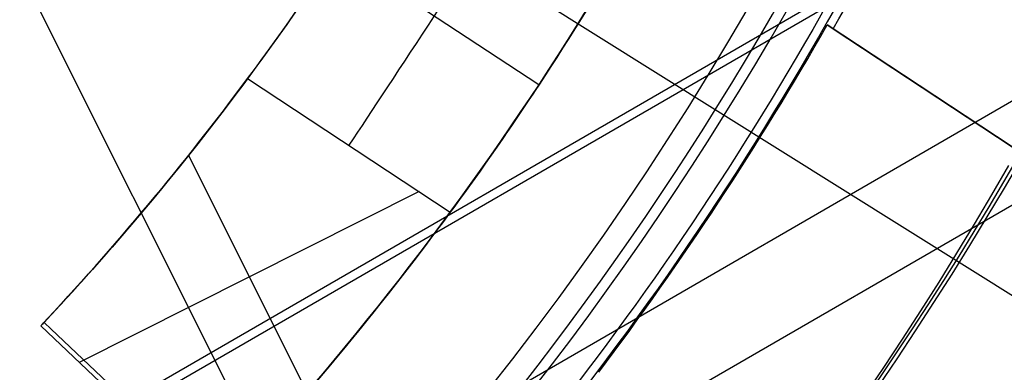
# Model space of a CAD drawing. Extents: x 12963 to 14406, y -2067 to -815.
# Tile 25 of 68: x 13698.46 to 13705.58, y -1628.87 to -1626.33. Entities that reach past the tile are written whole.
import ezdxf

# ---------------------------------------------------------------- set-up
doc = ezdxf.new("R2010")
doc.units = 0
doc.layers.get('0').update_dxf_attribs({"linetype": 'CONTINUOUS'})
doc.layers.add('COLOR', color=7, linetype='CONTINUOUS')
doc.layers.add('LUZ', color=7, linetype='CONTINUOUS')

msp = doc.modelspace()

# ---------------------------------------------------------------- linework, layer by layer
for p, q in [((13727.86559033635, -1614.828569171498, 105.1250029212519), (13662.13835221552, -1652.776207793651, 105.1250029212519)), ((13724.04743158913, -1614.828569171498, 199.6250029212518), (13664.04743158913, -1649.469585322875, 199.6250029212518)), ((13723.92186962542, -1614.828569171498, 200.6250029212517), (13664.11021257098, -1649.360845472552, 200.6250029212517)), ((13724.65345323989, -1615.934503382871, 51.12500292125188), (13664.70218788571, -1650.547382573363, 51.12500292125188))]:
    msp.add_line(p, q)
at = {"extrusion": (0.112475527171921, 0.194813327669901, 0.9743700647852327)}
msp.add_lwpolyline([(-12693.92521337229, -5351.365580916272), (-12694.43576296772, -5351.056612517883), (-12694.94430877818, -5350.742947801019), (-12695.45079038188, -5350.424605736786), (-12695.95514755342, -5350.101606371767), (-12696.45732028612, -5349.773970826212), (-12696.9572488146, -5349.441721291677), (-12697.45487363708, -5349.104881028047), (-12697.95013553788, -5348.763474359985), (-12698.44297560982, -5348.417526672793), (-12698.93333527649, -5348.067064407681), (-12699.42115631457, -5347.712115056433), (-12699.90638087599, -5347.352707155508), (-12700.38895150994, -5346.988870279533), (-12700.86881118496, -5346.620635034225), (-12701.34590331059, -5346.248033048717), (-12701.82017175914, -5345.871096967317), (-12702.29156088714, -5345.489860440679), (-12702.76001555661, -5345.104358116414), (-12703.22548115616, -5344.714625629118), (-12703.68790362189, -5344.320699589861), (-12704.14722945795, -5343.922617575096), (-12704.60340575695, -5343.52041811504), (-12705.05638022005, -5343.114140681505), (-12705.5061011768, -5342.703825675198), (-12705.95251760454, -5342.289514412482), (-12706.39557914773, -5341.871249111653), (-12706.83523613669, -5341.449072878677), (-12707.27143960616, -5341.023029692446), (-12707.70414131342, -5340.59316438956), (-12708.13329375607, -5340.159522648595), (-12708.55885018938, -5339.722150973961), (-12708.98076464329, -5339.281096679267), (-12709.39899193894, -5338.836407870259), (-12709.81348770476, -5338.388133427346), (-12710.22420839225, -5337.936322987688), (-12710.63111129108, -5337.481026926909), (-12711.03415454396, -5337.022296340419), (-12711.43329716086, -5336.560183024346), (-12711.82849903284, -5336.094739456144), (-12712.21972094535, -5335.626018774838), (-12712.60692459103, -5335.154074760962), (-12712.99007258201, -5334.678961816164), (-12713.36912846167, -5334.200734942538), (-12713.74405671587, -5333.719449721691), (-12714.11482278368, -5333.235162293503), (-12714.48139306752, -5332.747929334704), (-12714.84373494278, -5332.257808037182), (-12715.2018167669, -5331.764856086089), (-12715.55560788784, -5331.269131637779), (-12715.90507865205, -5330.770693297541), (-12716.25020041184, -5330.269600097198), (-12716.59094553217, -5329.765911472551), (-12716.9272873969, -5329.259687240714), (-12717.25920041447, -5328.75098757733), (-12717.58666002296, -5328.23987299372), (-12717.90964269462, -5327.726404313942), (-12718.22812593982, -5327.210642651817), (-12718.54208831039, -5326.692649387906), (-12718.85150940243, -5326.172486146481), (-12719.15636985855, -5325.650214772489), (-12719.45665136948, -5325.125897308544), (-12719.75233667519, -5324.59959597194), (-12720.04340956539, -5324.071373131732), (-12720.32985487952, -5323.541291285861), (-12720.61165850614, -5323.00941303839), (-12720.88880738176, -5322.475801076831), (-12721.16128948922, -5321.940518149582), (-12721.42909385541, -5321.403627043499), (-12721.69221054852, -5320.865190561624), (-12721.95063067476, -5320.325271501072), (-12722.20434637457, -5319.783932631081), (-12722.45335081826, -5319.241236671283), (-12722.69763820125, -5318.697246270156), (-12722.9372037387, -5318.152023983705), (-12723.17204365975, -5317.605632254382), (-12723.40215520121, -5317.058133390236), (-12723.62753660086, -5316.509589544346), (-12723.84818709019, -5315.960062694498), (-12724.06410688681, -5315.409614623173), (-12724.27529718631, -5314.858306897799), (-12724.48176015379, -5314.306200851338), (-12724.68349891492, -5313.753357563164), (-12724.8805175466, -5313.199837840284), (-12725.07282106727, -5312.645702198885), (-12725.26041542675, -5312.091010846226), (-12725.44330749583, -5311.535823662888), (-12725.62150505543, -5310.980200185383), (-12725.79501678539, -5310.424199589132), (-12725.96385225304, -5309.867880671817), (-12726.12802190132, -5309.311301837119), (-12726.28753703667, -5308.754521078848), (-12726.44240981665, -5308.197595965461), (-12726.59265323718, -5307.640583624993), (-12726.73828111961, -5307.083540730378), (-12726.87930809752, -5306.526523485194), (-12727.01574960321, -5305.969587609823), (-12727.14762185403, -5305.41278832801), (-12727.2749418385, -5304.856180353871), (-12727.39772730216, -5304.299817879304), (-12727.5159967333, -5303.74375456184), (-12727.6297693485, -5303.188043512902), (-12727.73906507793, -5302.632737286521), (-12727.84390455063, -5302.07788786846), (-12727.94430907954, -5301.523546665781), (-12728.04030064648, -5300.969764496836), (-12728.13190188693, -5300.416591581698), (-12728.21913607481, -5299.864077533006), (-12728.30202710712, -5299.312271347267), (-12728.38059948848, -5298.761221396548), (-12728.45487831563, -5298.210975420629), (-12728.52488926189, -5297.661580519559), (-12728.59065856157, -5297.113083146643), (-12728.65221299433, -5296.565529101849), (-12728.70957986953, -5296.018963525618), (-12728.76278701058, -5295.473430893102), (-12728.81186273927, -5294.9289750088), (-12728.85683586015, -5294.385639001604), (-12728.89773564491, -5293.843465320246), (-12728.93459181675, -5293.302495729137), (-12728.96743453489, -5292.762771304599), (-12728.99629437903, -5292.224332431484), (-12729.02120233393, -5291.687218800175), (-12729.04218977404, -5291.151469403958), (-12729.05928844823, -5290.617122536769), (-12729.07253046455, -5290.084215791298), (-12729.08194827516, -5289.552786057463), (-12729.0875746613, -5289.022869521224), (-12729.08944271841, -5288.494501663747), (-12729.08764350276, -5287.975960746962), (-12729.08222485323, -5287.455927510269), (-12729.07315547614, -5286.934435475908), (-12729.06040436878, -5286.411518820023), (-12729.04394083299, -5285.887212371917), (-12729.02373448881, -5285.36155161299), (-12728.99975528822, -5284.834572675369), (-12728.97197352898, -5284.306312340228), (-12728.94035986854, -5283.776808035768), (-12728.90488533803, -5283.246097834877), (-12728.8655213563, -5282.714220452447), (-12728.822239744, -5282.181215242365), (-12728.77501273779, -5281.647122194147), (-12728.72381300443, -5281.111981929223), (-12728.6686136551, -5280.575835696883), (-12728.60938825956, -5280.038725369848), (-12728.54611086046, -5279.500693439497), (-12728.47875598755, -5278.961783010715), (-12728.40729867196, -5278.422037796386), (-12728.33171446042, -5277.8815021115), (-12728.25197942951, -5277.340220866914), (-12728.16807019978, -5276.798239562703), (-12728.07996394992, -5276.255604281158), (-12727.98763843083, -5275.712361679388), (-12727.89107197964, -5275.168558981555), (-12727.79024353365, -5274.624243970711), (-12727.68513264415, -5274.079464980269), (-12727.57571949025, -5273.53427088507), (-12727.46198489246, -5272.988711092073), (-12727.34391032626, -5272.442835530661), (-12727.22147793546, -5271.896694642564), (-12727.09467054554, -5271.350339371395), (-12726.96347167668, -5270.803821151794), (-12726.82786555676, -5270.257191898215), (-12726.68783713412, -5269.710503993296), (-12726.54337209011, -5269.163810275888), (-12726.39445685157, -5268.617164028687), (-12726.24107860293, -5268.070618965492), (-12726.08322529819, -5267.524229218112), (-12725.92088567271, -5266.978049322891), (-12725.75404925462, -5266.432134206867), (-12725.58270637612, -5265.886539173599), (-12725.40684818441, -5265.341319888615), (-12725.22646665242, -5264.796532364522), (-12725.0415545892, -5264.252232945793), (-12724.85210565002, -5263.708478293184), (-12724.6581143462, -5263.165325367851), (-12724.45957605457, -5262.622831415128), (-12724.25648702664, -5262.081053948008), (-12724.04884439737, -5261.540050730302), (-12723.8366461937, -5260.999879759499), (-12723.61989134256, -5260.46059924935), (-12723.39857967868, -5259.922267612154), (-12723.17271195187, -5259.384943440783), (-12722.942289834, -5258.848685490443), (-12722.70731592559, -5258.313552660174), (-12722.46779376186, -5257.779603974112), (-12722.22372781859, -5257.246898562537), (-12721.97512351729, -5256.715495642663), (-12721.7219872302, -5256.185454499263), (-12721.46432628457, -5255.656834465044), (-12721.20214896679, -5255.129694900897), (-12720.9354645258, -5254.604095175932), (-12720.66428317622, -5254.080094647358), (-12720.38861610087, -5253.557752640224), (-12720.10847545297, -5253.037128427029), (-12719.82387435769, -5252.518281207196), (-12719.53482691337, -5252.001270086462), (-12719.24134819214, -5251.486154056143), (-12718.94345424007, -5250.972991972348), (-12718.64116207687, -5250.461842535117), (-12718.33448969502, -5249.952764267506), (-12718.02345605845, -5249.445815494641), (-12717.70808110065, -5248.94105432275), (-12717.38838572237, -5248.438538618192), (-12717.06439178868, -5247.938325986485), (-12716.73612212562, -5247.440473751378), (-12716.40360051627, -5246.945038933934), (-12716.0668516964, -5246.452078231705), (-12715.72590134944, -5245.96164799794), (-12715.38077610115, -5245.473804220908), (-12715.03150351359, -5244.988602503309), (-12714.67811207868, -5244.506098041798), (-12714.32063121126, -5244.026345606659), (-12713.95909124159, -5243.549399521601), (-12713.59352340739, -5243.075313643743), (-12713.22395984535, -5242.604141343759), (-12712.85043358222, -5242.135935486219), (-12712.4729785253, -5241.670748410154), (-12712.09162945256, -5241.208631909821), (-12711.70642200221, -5240.749637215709), (-12711.31739266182, -5240.293814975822), (-12710.92457875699, -5239.841215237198), (-12710.52801843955, -5239.391887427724), (-12710.12775067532, -5238.94588033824), (-12709.7238152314, -5238.503242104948), (-12709.31625266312, -5238.064020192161), (-12708.90510430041, -5237.628261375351), (-12708.49041223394, -5237.196011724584), (-12708.07221930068, -5236.767316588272), (-12707.65056906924, -5236.342220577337), (-12707.22550582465, -5235.920767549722), (-12706.79707455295, -5235.503000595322), (-12706.36532092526, -5235.088962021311), (-12705.93029128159, -5234.678693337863), (-12705.49203261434, -5234.27223524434), (-12705.05059255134, -5233.869627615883), (-12704.60601933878, -5233.47090949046), (-12704.15836182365, -5233.076119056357), (-12703.70766943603, -5232.685293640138), (-12703.253992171, -5232.298469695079), (-12702.79738057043, -5231.915682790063), (-12702.33788570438, -5231.53696759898), (-12701.87555915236, -5231.162357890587), (-12701.41045298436, -5230.791886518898), (-12700.94261974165, -5230.42558541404), (-12700.47211241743, -5230.063485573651), (-12699.99898443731, -5229.705617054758), (-12699.52328963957, -5229.352008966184), (-12699.04508225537, -5229.002689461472), (-12698.56441688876, -5228.657685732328), (-12698.08134849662, -5228.317024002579), (-12697.59593236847, -5227.980729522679), (-12697.10822410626, -5227.648826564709), (-12696.61827960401, -5227.321338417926), (-12696.12615502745, -5226.998287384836), (-12695.63190679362, -5226.679694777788), (-12695.13559155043, -5226.365580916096)], dxfattribs=at)
at = {"extrusion": (0.1124755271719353, 0.1948133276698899, 0.9743700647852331)}
msp.add_lwpolyline([(-12693.01435559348, -5226.365580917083), (-12693.53542520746, -5226.670372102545), (-12694.05454487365, -5226.980022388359), (-12694.57165131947, -5227.29451397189), (-12695.08668143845, -5227.613827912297), (-12695.59957231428, -5227.937944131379), (-12696.11026124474, -5228.266841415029), (-12696.61868576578, -5228.600497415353), (-12697.12478367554, -5228.938888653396), (-12697.62849305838, -5229.281990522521), (-12698.12975230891, -5229.629777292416), (-12698.62850015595, -5229.982222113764), (-12699.12467568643, -5230.339297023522), (-12699.61821836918, -5230.70097295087), (-12700.1090680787, -5231.067219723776), (-12700.5971651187, -5231.438006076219), (-12701.08245024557, -5231.813299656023), (-12701.56486469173, -5232.193067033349), (-12702.04435018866, -5232.577273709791), (-12702.52084898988, -5232.965884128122), (-12702.99430389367, -5233.358861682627), (-12703.4646582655, -5233.756168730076), (-12703.9318560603, -5234.157766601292), (-12704.39584184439, -5234.563615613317), (-12704.85656081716, -5234.973675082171), (-12705.31395883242, -5235.387903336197), (-12705.76798241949, -5235.806257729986), (-12706.21857880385, -5236.228694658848), (-12706.66569592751, -5236.655169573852), (-12707.10928246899, -5237.085636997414), (-12707.54928786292, -5237.520050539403), (-12707.98566231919, -5237.958362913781), (-12708.41835684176, -5238.400525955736), (-12708.84732324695, -5238.84649063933), (-12709.27251418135, -5239.296207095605), (-12709.69388313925, -5239.749624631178), (-12710.11138447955, -5240.206691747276), (-12710.52497344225, -5240.667356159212), (-12710.93460616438, -5241.131564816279), (-12711.34023969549, -5241.599263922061), (-12711.74183201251, -5242.070398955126), (-12712.13934203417, -5242.544914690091), (-12712.53272963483, -5243.022755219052), (-12712.92195565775, -5243.503863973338), (-12713.30698192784, -5243.988183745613), (-12713.68777126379, -5244.47565671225), (-12714.0642874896, -5244.966224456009), (-12714.43649544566, -5245.459827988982), (-12714.80436099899, -5245.956407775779), (-12715.16785105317, -5246.455903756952), (-12715.52693355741, -5246.95825537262), (-12715.88157751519, -5247.463401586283), (-12716.23175299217, -5247.971280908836), (-12716.57743112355, -5248.481831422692), (-12716.91858412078, -5248.994990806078), (-12717.25518527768, -5249.510696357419), (-12717.58720897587, -5250.02888501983), (-12717.91463068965, -5250.549493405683), (-12718.23742699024, -5251.072457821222), (-12718.55557554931, -5251.597714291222), (-12718.86905514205, -5252.125198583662), (-12719.17784564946, -5252.654846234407), (-12719.48192806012, -5253.186592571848), (-12719.78128447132, -5253.72037274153), (-12720.07589808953, -5254.256121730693), (-12720.36575323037, -5254.793774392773), (-12720.65083531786, -5255.333265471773), (-12720.93113088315, -5255.874529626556), (-12721.20662756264, -5256.417501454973), (-12721.47731409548, -5256.962115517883), (-12721.74318032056, -5257.508306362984), (-12722.00421717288, -5258.056008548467), (-12722.26041667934, -5258.605156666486), (-12722.51177195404, -5259.155685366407), (-12722.75827719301, -5259.70752937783), (-12722.99992766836, -5260.260623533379), (-12723.23671972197, -5260.814902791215), (-12723.46865075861, -5261.370302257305), (-12723.6957192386, -5261.926757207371), (-12723.91792466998, -5262.48420310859), (-12724.13526760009, -5263.042575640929), (-12724.34774960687, -5263.601810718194), (-12724.55537328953, -5264.161844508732), (-12724.75814225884, -5264.722613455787), (-12724.95606112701, -5265.284054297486), (-12725.14913549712, -5265.846104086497), (-12725.33737195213, -5266.408700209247), (-12725.52077804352, -5266.971780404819), (-12725.69936227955, -5267.535282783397), (-12725.87313411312, -5268.099145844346), (-12726.04210392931, -5268.663308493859), (-12726.20628303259, -5269.227710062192), (-12726.36568363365, -5269.792290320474), (-12726.52031883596, -5270.356989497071), (-12726.67020262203, -5270.921748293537), (-12726.81534983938, -5271.486507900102), (-12726.95577618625, -5272.05121001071), (-12727.09149819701, -5272.615796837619), (-12727.22253322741, -5273.180211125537), (-12727.34889943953, -5273.744396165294), (-12727.47061578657, -5274.308295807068), (-12727.58770199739, -5274.871854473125), (-12727.70017856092, -5275.43501717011), (-12727.80806671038, -5275.997729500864), (-12727.91138840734, -5276.559937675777), (-12728.01016632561, -5277.121588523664), (-12728.10442383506, -5277.682629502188), (-12728.1941849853, -5278.243008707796), (-12728.27947448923, -5278.802674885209), (-12728.36031770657, -5279.361577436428), (-12728.43674062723, -5279.919666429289), (-12728.50876985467, -5280.476892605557), (-12728.57643258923, -5281.03320738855), (-12728.63975661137, -5281.588562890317), (-12728.69877026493, -5282.142911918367), (-12728.75350244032, -5282.696207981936), (-12728.80398255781, -5283.248405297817), (-12728.85024055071, -5283.799458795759), (-12728.89230684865, -5284.349324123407), (-12728.9302123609, -5284.897957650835), (-12728.96398845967, -5285.445316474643), (-12728.9936669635, -5285.991358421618), (-12729.01928012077, -5286.536042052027), (-12729.04086059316, -5287.079326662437), (-12729.05844143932, -5287.621172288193), (-12729.07205609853, -5288.161539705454), (-12729.08173837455, -5288.700390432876), (-12729.08752241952, -5289.237686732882), (-12729.08944271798, -5289.773391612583), (-12729.08769105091, -5290.285034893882), (-12729.08241587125, -5290.798131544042), (-12729.07358711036, -5291.312649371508), (-12729.06117497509, -5291.828555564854), (-12729.04514996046, -5292.34581669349), (-12729.02548286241, -5292.864398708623), (-12729.0021447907, -5293.384266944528), (-12728.97510718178, -5293.905386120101), (-12728.94434181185, -5294.427720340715), (-12728.9098208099, -5294.951233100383), (-12728.87151667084, -5295.47588728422), (-12728.82940226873, -5296.001645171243), (-12728.78345086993, -5296.528468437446), (-12728.73363614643, -5297.05631815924), (-12728.67993218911, -5297.585154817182), (-12728.62231352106, -5298.114938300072), (-12728.56075511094, -5298.645627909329), (-12728.49523238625, -5299.177182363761), (-12728.42572124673, -5299.709559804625), (-12728.35219807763, -5300.242717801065), (-12728.27463976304, -5300.776613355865), (-12728.19302369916, -5301.311202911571), (-12728.10732780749, -5301.846442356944), (-12728.01753054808, -5302.382287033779), (-12727.92361093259, -5302.918691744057), (-12727.8255485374, -5303.455610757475), (-12727.72332351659, -5303.992997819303), (-12727.61691661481, -5304.530806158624), (-12727.50630918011, -5305.068988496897), (-12727.39148317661, -5305.607497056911), (-12727.27242119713, -5306.146283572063), (-12727.14910647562, -5306.685299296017), (-12727.02152289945, -5307.224495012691), (-12726.88965502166, -5307.763821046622), (-12726.7534880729, -5308.303227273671), (-12726.61300797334, -5308.842663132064), (-12726.46820134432, -5309.382077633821), (-12726.31905551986, -5309.921419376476), (-12726.16555855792, -5310.460636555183), (-12726.0076992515, -5310.999676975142), (-12725.8454671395, -5311.538488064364), (-12725.67885251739, -5312.077016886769), (-12725.50784644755, -5312.615210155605), (-12725.33244076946, -5313.153014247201), (-12725.15262810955, -5313.690375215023), (-12724.96840189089, -5314.227238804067), (-12724.77975634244, -5314.763550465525), (-12724.58668650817, -5315.299255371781), (-12724.38918825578, -5315.834298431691), (-12724.18725828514, -5316.368624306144), (-12723.98089413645, -5316.90217742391), (-12723.77009419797, -5317.434901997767), (-12723.55485771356, -5317.966742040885), (-12723.33518478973, -5318.497641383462), (-12723.11107640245, -5319.027543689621), (-12722.88253440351, -5319.556392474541), (-12722.64956152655, -5320.084131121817), (-12722.41216139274, -5320.610702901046), (-12722.170338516, -5321.136050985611), (-12721.92409830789, -5321.660118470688), (-12721.67344708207, -5322.182848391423), (-12721.41839205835, -5322.704183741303), (-12721.1589413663, -5323.224067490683), (-12720.89510404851, -5323.742442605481), (-12720.62689006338, -5324.25925206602), (-12720.35431028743, -5324.774438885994), (-12720.07737651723, -5325.28794613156), (-12719.79610147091, -5325.799716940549), (-12719.51049878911, -5326.309694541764), (-12719.22058303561, -5326.817822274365), (-12718.9263696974, -5327.324043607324), (-12718.62787518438, -5327.828302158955), (-12718.32511682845, -5328.330541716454), (-12718.01811288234, -5328.830706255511), (-12717.70688251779, -5329.328739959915), (-12717.39144582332, -5329.824587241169), (-12717.07182380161, -5330.318192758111), (-12716.74803836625, -5330.809501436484), (-12716.42011233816, -5331.298458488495), (-12716.08806944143, -5331.785009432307), (-12715.75193429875, -5332.269100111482), (-12715.41173242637, -5332.750676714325), (-12715.06749022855, -5333.229685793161), (-12714.71923499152, -5333.706074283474), (-12714.36699487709, -5334.179789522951), (-12714.01079891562, -5334.650779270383), (-12713.6506769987, -5335.118991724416), (-12713.28665987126, -5335.584375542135), (-12712.91877912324, -5336.046879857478), (-12712.54706718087, -5336.506454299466), (-12712.17155729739, -5336.963049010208), (-12711.79228354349, -5337.416614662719), (-12711.40928079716, -5337.867102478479), (-12711.0225847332, -5338.314464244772), (-12710.63223181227, -5338.758652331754), (-12710.23825926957, -5339.199619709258), (-12709.84070510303, -5339.637319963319), (-12709.43960806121, -5340.071707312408), (-12709.03500763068, -5340.502736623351), (-12708.62694402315, -5340.930363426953), (-12708.21545816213, -5341.354543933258), (-12707.80059166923, -5341.775235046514), (-12707.38238685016, -5342.192394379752), (-12706.96088668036, -5342.605980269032), (-12706.53613479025, -5343.015951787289), (-12706.10817545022, -5343.422268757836), (-12705.67705355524, -5343.824891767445), (-12705.24281460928, -5344.223782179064), (-12704.80550470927, -5344.618902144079), (-12704.3651705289, -5345.010214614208), (-12703.92185930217, -5345.397683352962), (-12703.47561880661, -5345.781272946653), (-12703.02649734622, -5346.160948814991), (-12702.57454373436, -5346.536677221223), (-12702.1198072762, -5346.908425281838), (-12701.66233775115, -5347.276160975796), (-12701.20218539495, -5347.639853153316), (-12700.7394008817, -5347.999471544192), (-12700.27403530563, -5348.354986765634), (-12699.80614016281, -5348.706370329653), (-12699.33576733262, -5349.053594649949), (-12698.8629690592, -5349.396633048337), (-12698.38779793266, -5349.735459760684), (-12697.91030687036, -5350.070049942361), (-12697.43054909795, -5350.400379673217), (-12696.94857813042, -5350.726425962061), (-12696.46444775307, -5351.048166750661), (-12695.97821200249, -5351.365580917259)], dxfattribs=at)
at = {"extrusion": (0.1124755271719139, 0.1948133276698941, 0.9743700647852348)}
msp.add_lwpolyline([(-12699.37540150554, -5226.365580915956), (-12699.85081632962, -5226.700698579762), (-12700.32397979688, -5227.039889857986), (-12700.79484275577, -5227.383131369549), (-12701.26335635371, -5227.730398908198), (-12701.72947205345, -5228.081667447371), (-12702.1931416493, -5228.436911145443), (-12702.65431728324, -5228.796103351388), (-12703.11295146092, -5229.159216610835), (-12703.56899706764, -5229.526222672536), (-12704.02240738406, -5229.897092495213), (-12704.47313610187, -5230.271796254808), (-12704.92113733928, -5230.65030335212), (-12705.36636565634, -5231.032582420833), (-12705.80877607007, -5231.418601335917), (-12706.24832406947, -5231.808327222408), (-12706.68496563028, -5232.20172646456), (-12707.11865722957, -5232.59876471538), (-12707.54935586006, -5232.999406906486), (-12707.97701904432, -5233.403617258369), (-12708.40160484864, -5233.811359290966), (-12708.8230718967, -5234.222595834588), (-12709.241379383, -5234.637289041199), (-12709.65648708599, -5235.055400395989), (-12710.06835538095, -5235.476890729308), (-12710.47694525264, -5235.901720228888), (-12710.88221830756, -5236.329848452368), (-12711.28413678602, -5236.761234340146), (-12711.68266357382, -5237.195836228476), (-12712.07776221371, -5237.633611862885), (-12712.46939691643, -5238.074518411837), (-12712.85753257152, -5238.51851248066), (-12713.24213475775, -5238.965550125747), (-12713.62316975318, -5239.415586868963), (-12714.00060454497, -5239.868577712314), (-12714.37440683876, -5240.324477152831), (-12714.7445450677, -5240.783239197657), (-12715.11098840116, -5241.244817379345), (-12715.47370675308, -5241.70916477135), (-12715.83267078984, -5242.176234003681), (-12716.18785193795, -5242.645977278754), (-12716.53922239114, -5243.118346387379), (-12716.88675511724, -5243.593292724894), (-12717.23042386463, -5244.070767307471), (-12717.57020316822, -5244.550720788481), (-12717.90606835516, -5245.033103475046), (-12718.23799555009, -5245.517865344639), (-12718.56596167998, -5246.004956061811), (-12718.88994447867, -5246.494324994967), (-12719.20992249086, -5246.985921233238), (-12719.52587507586, -5247.479693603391), (-12719.83778241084, -5247.975590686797), (-12720.14562549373, -5248.473560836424), (-12720.44938614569, -5248.973552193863), (-12720.74904701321, -5249.475512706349), (-12721.04459156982, -5249.979390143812), (-12721.33600411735, -5250.485132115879), (-12721.62326978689, -5250.992686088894), (-12721.90637453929, -5251.501999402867), (-12722.18530516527, -5252.013019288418), (-12722.46004928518, -5252.525692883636), (-12722.73059534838, -5253.039967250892), (-12722.99693263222, -5253.555789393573), (-12723.25905124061, -5254.073106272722), (-12723.51694210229, -5254.591864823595), (-12723.77059696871, -5255.112011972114), (-12724.02000841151, -5255.633494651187), (-12724.26516981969, -5256.156259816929), (-12724.50607539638, -5256.680254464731), (-12724.74272015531, -5257.205425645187), (-12724.97509991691, -5257.731720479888), (-12725.20321130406, -5258.25908617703), (-12725.42705173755, -5258.787470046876), (-12725.64661943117, -5259.31681951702), (-12725.86191338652, -5259.847082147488), (-12726.07293338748, -5260.378205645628), (-12726.27967999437, -5260.910137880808), (-12726.48215453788, -5261.442826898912), (-12726.68035911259, -5261.976220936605), (-12726.87429657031, -5262.510268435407), (-12727.0639705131, -5263.044918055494), (-12727.24938528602, -5263.580118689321), (-12727.4305459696, -5264.115819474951), (-12727.60745837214, -5264.651969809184), (-12727.78012902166, -5265.188519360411), (-12727.94856515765, -5265.725418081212), (-12728.11277472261, -5266.262616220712), (-12728.27276635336, -5266.800064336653), (-12728.42854937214, -5267.337713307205), (-12728.58013377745, -5267.875514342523), (-12728.7275302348, -5268.413418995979), (-12728.87075006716, -5268.95137917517), (-12729.00980524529, -5269.489347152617), (-12729.14470837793, -5270.027275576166), (-12729.2754727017, -5270.565117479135), (-12729.40211207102, -5271.102826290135), (-12729.52464094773, -5271.64035584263), (-12729.64307439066, -5272.17766038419), (-12729.75742804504, -5272.714694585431), (-12729.86771813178, -5273.251413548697), (-12729.97396143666, -5273.787772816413), (-12730.07617529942, -5274.323728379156), (-12730.17437760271, -5274.859236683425), (-12730.26858676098, -5275.394254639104), (-12730.3588217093, -5275.928739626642), (-12730.44510189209, -5276.462649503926), (-12730.52744725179, -5276.995942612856), (-12730.60587821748, -5277.528577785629), (-12730.68041569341, -5278.06051435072), (-12730.75108104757, -5278.591712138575), (-12730.81789610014, -5279.122131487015), (-12730.88088311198, -5279.651733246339), (-12730.94006477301, -5280.180478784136), (-12730.99546419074, -5280.708329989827), (-12731.04710487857, -5281.235249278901), (-12731.09501074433, -5281.761199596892), (-12731.13920607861, -5282.286144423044), (-12731.17971554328, -5282.810047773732), (-12731.21656415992, -5283.332874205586), (-12731.24977729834, -5283.854588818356), (-12731.27938066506, -5284.375157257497), (-12731.30540029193, -5284.894545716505), (-12731.32786252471, -5285.412720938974), (-12731.34679401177, -5285.929650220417), (-12731.36222169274, -5286.445301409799), (-12731.37417278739, -5286.959642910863), (-12731.38267478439, -5287.472643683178), (-12731.38775543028, -5287.984273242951), (-12731.38944271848, -5288.49450166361), (-12731.3876952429, -5289.013750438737), (-12731.38243302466, -5289.534449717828), (-12731.37362656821, -5290.056567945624), (-12731.3612466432, -5290.580072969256), (-12731.34526429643, -5291.104932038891), (-12731.32565086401, -5291.63111180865), (-12731.30237798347, -5292.158578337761), (-12731.2754176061, -5292.68729709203), (-12731.24474200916, -5293.217232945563), (-12731.21032380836, -5293.748350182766), (-12731.17213597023, -5294.280612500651), (-12731.13015182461, -5294.81398301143), (-12731.08434507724, -5295.348424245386), (-12731.03468982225, -5295.883898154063), (-12730.98116055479, -5296.420366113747), (-12730.92373218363, -5296.957788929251), (-12730.86238004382, -5297.496126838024), (-12730.79707990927, -5298.03533951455), (-12730.72780800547, -5298.575386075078), (-12730.65454102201, -5299.116225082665), (-12730.57725612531, -5299.65781455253), (-12730.49593097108, -5300.200111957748), (-12730.41054371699, -5300.743074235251), (-12730.32107303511, -5301.286657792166), (-12730.22749812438, -5301.830818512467), (-12730.12979872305, -5302.375511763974), (-12730.02795512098, -5302.920692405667), (-12729.9219481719, -5303.46631479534), (-12729.81175930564, -5304.012332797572), (-12729.69737054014, -5304.558699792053), (-12729.57876449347, -5305.10536868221), (-12729.45592439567, -5305.652291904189), (-12729.32883410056, -5306.199421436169), (-12729.19747809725, -5306.746708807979), (-12729.06184152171, -5307.294105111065), (-12728.92191016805, -5307.841561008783), (-12728.77767049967, -5308.389026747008), (-12728.62910966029, -5308.93645216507), (-12728.47621548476, -5309.483786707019), (-12728.31897650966, -5310.030979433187), (-12728.15738198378, -5310.577979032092), (-12727.99142187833, -5311.124733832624), (-12727.82108689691, -5311.671191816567), (-12727.64636848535, -5312.217300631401), (-12727.46725884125, -5312.763007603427), (-12727.28375092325, -5313.308259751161), (-12727.09583846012, -5313.853003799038), (-12726.90351595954, -5314.397186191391), (-12726.70677871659, -5314.940753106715), (-12726.50562282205, -5315.483650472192), (-12726.30004517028, -5316.025823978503), (-12726.09004346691, -5316.567219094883), (-12725.87561623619, -5317.107781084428), (-12725.65676282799, -5317.647455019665), (-12725.43348342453, -5318.186185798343), (-12725.20577904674, -5318.72391815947), (-12724.97365156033, -5319.260596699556), (-12724.73710368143, -5319.796165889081), (-12724.49613898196, -5320.330570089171), (-12724.25076189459, -5320.863753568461), (-12724.0009777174, -5321.395660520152), (-12723.74679261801, -5321.926235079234), (-12723.48821363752, -5322.455421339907), (-12723.22524869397, -5322.983163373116), (-12722.95790658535, -5323.509405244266), (-12722.68619699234, -5324.034091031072), (-12722.41013048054, -5324.557164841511), (-12722.12971850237, -5325.078570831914), (-12721.84497339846, -5325.598253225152), (-12721.55590839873, -5326.116156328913), (-12721.26253762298, -5326.632224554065), (-12720.96487608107, -5327.146402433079), (-12720.66293967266, -5327.658634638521), (-12720.35674518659, -5328.168866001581), (-12720.04631029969, -5328.677041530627), (-12719.73165357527, -5329.183106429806), (-12719.41279446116, -5329.687006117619), (-12719.08975328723, -5330.188686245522), (-12718.76255126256, -5330.688092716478), (-12718.4312104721, -5331.185171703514), (-12718.09575387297, -5331.679869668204), (-12717.75620529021, -5332.172133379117), (-12717.41258941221, -5332.661909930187), (-12717.06493178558, -5333.149146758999), (-12716.71325880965, -5333.633791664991), (-12716.35759773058, -5334.115792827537), (-12715.99797663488, -5334.595098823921), (-12715.63442444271, -5335.071658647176), (-12715.26697090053, -5335.545421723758), (-12714.89564657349, -5336.016337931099), (-12714.52048283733, -5336.484357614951), (-12714.14151186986, -5336.94943160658), (-12713.75876664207, -5337.411511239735), (-12713.37228090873, -5337.870548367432), (-12712.98208919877, -5338.326495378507), (-12712.58822680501, -5338.779305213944), (-12712.19072977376, -5339.228931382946), (-12711.78963489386, -5339.675327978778), (-12711.38497968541, -5340.118449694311), (-12710.97680238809, -5340.558251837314), (-12710.56514194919, -5340.994690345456), (-12710.15003801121, -5341.427721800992), (-12709.73153089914, -5341.857303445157), (-12709.30966160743, -5342.283393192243), (-12708.88447178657, -5342.705949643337), (-12708.45600372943, -5343.12493209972), (-12708.02430035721, -5343.54030057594), (-12707.58940520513, -5343.952015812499), (-12707.15136240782, -5344.360039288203), (-12706.71021668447, -5344.764333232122), (-12706.26601332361, -5345.164860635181), (-12705.81879816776, -5345.561585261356), (-12705.36861759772, -5345.954471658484), (-12704.91551851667, -5346.343485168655), (-12704.45954833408, -5346.728591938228), (-12704.00075494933, -5347.109758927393), (-12703.53918673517, -5347.486953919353), (-12703.07489252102, -5347.860145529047), (-12702.607921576, -5348.229303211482), (-12702.1383235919, -5348.594397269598), (-12701.66614866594, -5348.955398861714), (-12701.19144728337, -5349.312280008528), (-12700.71427029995, -5349.665013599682), (-12700.2346689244, -5350.013573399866), (-12699.75269470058, -5350.357934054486), (-12699.26839948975, -5350.698071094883), (-12698.78183545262, -5351.033960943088), (-12698.2930550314, -5351.365580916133)], dxfattribs=at)
at = {"extrusion": (0.1124755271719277, 0.1948133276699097, 0.9743700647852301)}
msp.add_lwpolyline([(-12700.13301897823, -5351.365580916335), (-12700.598949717, -5351.028257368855), (-12701.06260912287, -5350.686997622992), (-12701.52395032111, -5350.341825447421), (-12701.98292674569, -5349.992765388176), (-12702.43949215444, -5349.639842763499), (-12702.89360064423, -5349.283083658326), (-12703.34520666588, -5348.922514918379), (-12703.7942650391, -5348.558164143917), (-12704.24073096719, -5348.190059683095), (-12704.68456005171, -5347.818230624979), (-12705.1257083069, -5347.442706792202), (-12705.56413217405, -5347.063518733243), (-12705.9997885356, -5346.680697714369), (-12706.43263472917, -5346.294275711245), (-12706.86262856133, -5345.904285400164), (-12707.28972832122, -5345.510760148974), (-12707.71389279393, -5345.113734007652), (-12708.13508127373, -5344.713241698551), (-12708.553253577, -5344.309318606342), (-12708.96837005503, -5343.902000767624), (-12709.38039160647, -5343.491324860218), (-12709.78927968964, -5343.077328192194), (-12710.19499633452, -5342.660048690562), (-12710.59750415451, -5342.239524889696), (-12710.99676635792, -5341.815795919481), (-12711.39274675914, -5341.388901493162), (-12711.78540978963, -5340.958881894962), (-12712.1747205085, -5340.525777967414), (-12712.56064461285, -5340.08963109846), (-12712.94314844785, -5339.650483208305), (-12713.32219901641, -5339.208376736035), (-12713.69776398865, -5338.763354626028), (-12714.06981171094, -5338.31546031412), (-12714.43831121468, -5337.864737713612), (-12714.80323222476, -5337.411231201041), (-12715.16454516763, -5336.954985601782), (-12715.52222117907, -5336.496046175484), (-12715.87623211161, -5336.034458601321), (-12716.22655054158, -5335.570268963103), (-12716.57314977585, -5335.103523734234), (-12716.91600385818, -5334.634269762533), (-12717.25508757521, -5334.162554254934), (-12717.59037646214, -5333.688424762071), (-12717.92184680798, -5333.211929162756), (-12718.24947566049, -5332.733115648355), (-12718.57324083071, -5332.252032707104), (-12718.89312089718, -5331.768729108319), (-12719.20909520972, -5331.283253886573), (-12719.52114389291, -5330.795656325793), (-12719.82924784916, -5330.30598594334), (-12720.13338876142, -5329.814292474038), (-12720.43354909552, -5329.320625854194), (-12720.72971210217, -5328.825036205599), (-12721.02186181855, -5328.32757381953), (-12721.30998306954, -5327.828289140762), (-12721.59406146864, -5327.327232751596), (-12721.87408341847, -5326.824455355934), (-12722.15003611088, -5326.320007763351), (-12722.42190752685, -5325.813940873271), (-12722.68968643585, -5325.30630565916), (-12722.95336239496, -5324.797153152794), (-12723.21292574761, -5324.286534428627), (-12723.46836762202, -5323.774500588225), (-12723.71967992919, -5323.261102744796), (-12723.96685536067, -5322.746392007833), (-12724.20988738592, -5322.230419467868), (-12724.44877024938, -5321.713236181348), (-12724.68349896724, -5321.194893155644), (-12724.91406932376, -5320.675441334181), (-12725.14047786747, -5320.154931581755), (-12725.36272190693, -5319.633414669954), (-12725.58079950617, -5319.110941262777), (-12725.79470947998, -5318.587561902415), (-12726.00445138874, -5318.063326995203), (-12726.21002553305, -5317.538286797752), (-12726.41143294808, -5317.012491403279), (-12726.60867539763, -5316.485990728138), (-12726.80175536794, -5315.958834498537), (-12726.9906760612, -5315.431072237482), (-12727.17544138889, -5314.902753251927), (-12727.35605596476, -5314.373926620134), (-12727.53252509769, -5313.844641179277), (-12727.70485478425, -5313.314945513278), (-12727.87305170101, -5312.784887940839), (-12728.03712319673, -5312.254516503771), (-12728.19707728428, -5311.723878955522), (-12728.35292263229, -5311.193022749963), (-12728.50466855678, -5310.661995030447), (-12728.65232501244, -5310.130842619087), (-12728.79590258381, -5309.599612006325), (-12728.93541247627, -5309.068349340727), (-12729.07086650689, -5308.537100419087), (-12729.20227709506, -5308.005910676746), (-12729.32965725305, -5307.474825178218), (-12729.45302057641, -5306.943888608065), (-12729.57238123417, -5306.413145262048), (-12729.68775395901, -5305.882639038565), (-12729.79915403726, -5305.352413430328), (-12729.9065972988, -5304.82251151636), (-12730.01010010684, -5304.292975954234), (-12730.10967934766, -5303.763848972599), (-12730.2053524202, -5303.235172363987), (-12730.2971372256, -5302.70698747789), (-12730.38505215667, -5302.179335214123), (-12730.46911608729, -5301.652256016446), (-12730.54934836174, -5301.125789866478), (-12730.62576878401, -5300.599976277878), (-12730.69839760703, -5300.0748542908), (-12730.76725552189, -5299.550462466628), (-12730.83236364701, -5299.026838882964), (-12730.8937435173, -5298.504021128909), (-12730.9514170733, -5297.982046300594), (-12731.00540665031, -5297.460950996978), (-12731.05573496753, -5296.940771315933), (-12731.10242511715, -5296.421542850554), (-12731.14550055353, -5295.903300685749), (-12731.18498508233, -5295.3860793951), (-12731.22090284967, -5294.869913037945), (-12731.25327833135, -5294.35483515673), (-12731.28213632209, -5293.840878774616), (-12731.30750192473, -5293.328076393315), (-12731.32940053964, -5292.816459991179), (-12731.347857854, -5292.306061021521), (-12731.36289983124, -5291.796910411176), (-12731.37455270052, -5291.289038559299), (-12731.38284294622, -5290.782475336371), (-12731.38779729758, -5290.277250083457), (-12731.38944271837, -5289.773391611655), (-12731.38764992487, -5289.247453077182), (-12731.38225098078, -5288.720026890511), (-12731.37321524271, -5288.191145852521), (-12731.36051234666, -5287.660843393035), (-12731.34411222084, -5287.129153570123), (-12731.32398509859, -5286.596111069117), (-12731.30010153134, -5286.061751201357), (-12731.27243240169, -5285.526109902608), (-12731.24094893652, -5284.989223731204), (-12731.20562272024, -5284.451129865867), (-12731.16642570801, -5283.911866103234), (-12731.12333023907, -5283.371470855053), (-12731.07630905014, -5282.829983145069), (-12731.02533528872, -5282.287442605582), (-12730.97038252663, -5281.743889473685), (-12730.91142477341, -5281.199364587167), (-12730.84843648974, -5280.653909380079), (-12730.78139260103, -5280.107565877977), (-12730.71026851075, -5279.560376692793), (-12730.635040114, -5279.012385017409), (-12730.55568381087, -5278.463634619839), (-12730.4721765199, -5277.914169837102), (-12730.38449569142, -5277.364035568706), (-12730.2926193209, -5276.81327726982), (-12730.19652596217, -5276.261940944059), (-12730.09619474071, -5275.710073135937), (-12729.99160536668, -5275.157720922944), (-12729.882738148, -5274.60493190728), (-12729.76957400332, -5274.051754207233), (-12729.65209447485, -5273.498236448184), (-12729.53028174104, -5272.944427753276), (-12729.40411862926, -5272.3903777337), (-12729.27358862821, -5271.836136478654), (-12729.13867590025, -5271.281754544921), (-12728.9993652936, -5270.727282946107), (-12728.85564235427, -5270.172773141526), (-12728.70749333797, -5269.618277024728), (-12728.55490522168, -5269.063846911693), (-12728.39786571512, -5268.50953552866), (-12728.23636327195, -5267.955395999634), (-12728.07038710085, -5267.401481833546), (-12727.89992717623, -5266.847846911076), (-12727.72497424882, -5266.294545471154), (-12727.54551985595, -5265.741632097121), (-12727.36155633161, -5265.189161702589), (-12727.17307681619, -5264.637189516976), (-12726.98007526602, -5264.085771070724), (-12726.78254646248, -5263.534962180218), (-12726.58048602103, -5262.984818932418), (-12726.37389039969, -5262.435397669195), (-12726.16275690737, -5261.886754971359), (-12725.94708371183, -5261.338947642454), (-12725.72686984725, -5260.792032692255), (-12725.50211522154, -5260.246067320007), (-12725.27282062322, -5259.701108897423), (-12725.03898772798, -5259.157214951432), (-12724.80061910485, -5258.61444314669), (-12724.55771822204, -5258.072851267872), (-12724.31028945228, -5257.53249720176), (-12724.05833807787, -5256.993438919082), (-12723.80187029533, -5256.455734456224), (-12723.54089321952, -5255.919441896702), (-12723.27541488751, -5255.384619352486), (-12723.00544426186, -5254.851324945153), (-12722.73099123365, -5254.319616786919), (-12722.45206662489, -5253.789552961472), (-12722.16868219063, -5253.261191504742), (-12721.88085062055, -5252.734590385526), (-12721.58858554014, -5252.209807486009), (-12721.29190151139, -5251.686900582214), (-12720.99081403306, -5251.165927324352), (-12720.68533954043, -5250.64694521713), (-12720.37549540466, -5250.130011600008), (-12720.06129993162, -5249.615183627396), (-12719.74277236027, -5249.102518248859), (-12719.41993286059, -5248.592072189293), (-12719.09280253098, -5248.083901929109), (-12718.76140339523, -5247.578063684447), (-12718.42575839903, -5247.074613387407), (-12718.08589140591, -5246.573606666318), (-12717.74182719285, -5246.075098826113), (-12717.39359144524, -5245.579144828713), (-12717.04121075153, -5245.085799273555), (-12716.68471259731, -5244.595116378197), (-12716.32412535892, -5244.10714995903), (-12715.95947829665, -5243.621953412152), (-12715.59080154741, -5243.139579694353), (-12715.21812611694, -5242.660081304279), (-12714.84148387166, -5242.183510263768), (-12714.4609075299, -5241.709918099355), (-12714.07643065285, -5241.239355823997), (-12713.68808763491, -5240.771873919), (-12713.29591369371, -5240.307522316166), (-12712.89994485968, -5239.846350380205), (-12712.50021796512, -5239.388406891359), (-12712.09677063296, -5238.933740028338), (-12711.68964126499, -5238.482397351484), (-12711.27886902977, -5238.034425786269), (-12710.86449385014, -5237.589871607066), (-12710.44655639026, -5237.148780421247), (-12710.02509804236, -5236.711197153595), (-12709.60016091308, -5236.277166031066), (-12709.17178780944, -5235.846730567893), (-12708.74002222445, -5235.419933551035), (-12708.30490832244, -5234.996817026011), (-12707.86649092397, -5234.577422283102), (-12707.42481549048, -5234.161789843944), (-12706.97992810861, -5233.749959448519), (-12706.53187547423, -5233.341970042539), (-12706.08070487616, -5232.937859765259), (-12705.62646417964, -5232.537665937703), (-12705.16920180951, -5232.141425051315), (-12704.70896673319, -5231.749172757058), (-12704.24580844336, -5231.360943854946), (-12703.77977694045, -5230.976772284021), (-12703.31092271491, -5230.596691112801), (-12702.83929672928, -5230.220732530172), (-12702.36495040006, -5229.848927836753), (-12701.88793557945, -5229.481307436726), (-12701.40830453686, -5229.117900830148), (-12700.92610994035, -5228.758736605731), (-12700.44140483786, -5228.403842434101), (-12699.95424263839, -5228.053245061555), (-12699.46467709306, -5227.706970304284), (-12698.97276227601, -5227.365043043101), (-12698.47855256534, -5227.027487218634), (-12697.98210262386, -5226.694325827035), (-12697.48346737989, -5226.365580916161)], dxfattribs=at)
msp.add_lwpolyline([(13704.56835699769, -1629.038678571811), (13704.70541134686, -1628.835946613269), (13704.84047859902, -1628.631865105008), (13704.97355216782, -1628.426456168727), (13705.10462546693, -1628.219741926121), (13705.23369191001, -1628.011744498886), (13705.36074491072, -1627.802486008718), (13705.48577788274, -1627.591988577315), (13705.60878423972, -1627.380274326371)])
at = {"extrusion": (0, 0, -1)}
for centre, radius, start, end in [((-13684.04743158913, -1614.828569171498, -259.6250029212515), 65.00000000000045, 329.9999999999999, 149.9999999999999), ((-13684.04743158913, -1614.828569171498, -89.37470231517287), 70.9424557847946, 330.0000000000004, 150.0000000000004), ((-13684.04743158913, -1614.828569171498, -46.50000292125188), 70.9424557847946, 330.0000000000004, 150.0000000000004), ((-13684.04743158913, -1614.828569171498, -259.6250029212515), 64, 330.0000000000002, 150.0000000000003), ((-13684.04743158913, -1614.828569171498, -88.12500292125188), 52.09123273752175, 330.0000000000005, 150.0000000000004), ((-13684.04743158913, -1614.828569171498, -62.12500292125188), 47.03455676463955, 330.0000000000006, 150.0000000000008), ((-13684.04743158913, -1614.828569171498, -199.6250029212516), 39.9999999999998, 330.0000000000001, 150.0000000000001), ((-13684.04743158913, -1614.828569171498, -89.37470231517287), 70.94245578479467, 150.0000000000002, 330.0000000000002), ((-13684.04743158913, -1614.828569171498, -46.50000292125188), 70.94245578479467, 150.0000000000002, 330.0000000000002), ((-13684.04743158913, -1614.828569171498, -259.6250029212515), 65.00000000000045, 149.9999999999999, 329.9999999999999), ((-13684.04743158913, -1614.828569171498, -259.6250029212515), 64, 150.0000000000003, 330.0000000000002), ((-13684.04743158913, -1614.828569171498, -88.12500292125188), 52.09123273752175, 150.0000000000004, 330.0000000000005), ((-13684.04743158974, -1614.828569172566, -218.0844421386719), 24.9999999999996, 92.6836388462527, 236.5601872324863), ((-13684.04743158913, -1614.828569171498, -62.12500292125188), 47.03455676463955, 149.9999999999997, 329.9999999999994), ((-13684.04743158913, -1614.828569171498, -199.6250029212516), 40, 150.0000000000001, 330.0000000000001), ((-13684.04743158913, -1614.828569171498, -51.12500292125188), 18.13793137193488, 149.9999999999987, 329.9999999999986), ((-13684.04743158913, -1614.828569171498, -43.50000292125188), 18.1379313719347, 149.9999999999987, 329.9999999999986), ((-13684.04743158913, -1614.828569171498, -108.2592404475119), 18.11875587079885, 149.9999999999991, 329.9999999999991), ((-13684.04743158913, -1614.828569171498, -199.6250029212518), 13.24594904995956, 149.9999999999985, 329.9999999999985), ((-13684.04743158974, -1614.828569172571, -223.0844421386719), 29.99999999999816, 177.4999999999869, 302.500000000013), ((-13684.04743158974, -1614.828569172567, -219.5844421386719), 29.99999999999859, 177.4999999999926, 302.5000000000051)]:
    msp.add_arc(centre, radius, start, end, dxfattribs=at)
for centre, radius, start, end in [((13684.04743158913, -1614.828569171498, 89.37470231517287), 73.2424557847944, 29.99999999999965, 209.9999999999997), ((13684.04743163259, -1614.828569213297, 88.63012703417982), 71.44457953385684, 30.00000004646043, 209.9999999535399), ((13684.04743158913, -1614.828569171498, 89.05580518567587), 71.21139006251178, 29.99999999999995, 210.0000000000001), ((13684.04743158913, -1614.828569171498, 245.6831232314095), 65.00000000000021, 29.99999999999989, 209.9999999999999), ((13684.04743158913, -1614.828569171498, 245.6831232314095), 64.00000000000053, 29.99999999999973, 209.9999999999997), ((13684.04743158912, -1614.828569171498, 211.3914713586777), 58.0132689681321, 29.99999999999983, 210), ((13684.04743158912, -1614.828569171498, 212.0545527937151), 57.26209357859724, 30.00000000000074, 209.9999999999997), ((13684.04743158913, -1614.828569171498, 67.12500292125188), 53.58193971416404, 29.99999999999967, 209.9999999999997), ((13684.04743158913, -1614.828569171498, 65.62055118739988), 53.58193971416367, 29.99999999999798, 209.999999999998), ((13684.04743158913, -1614.828569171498, 67.12500292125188), 52.0912327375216, 29.99999999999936, 209.9999999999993), ((13684.04743158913, -1614.828569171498, 77.62500292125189), 52.09123273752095, 29.99999999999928, 209.9999999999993), ((13684.04743158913, -1614.828569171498, 105.1250029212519), 43.81815874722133, 30.00000000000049, 210.0000000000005), ((13684.04743158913, -1614.828569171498, 52.53957701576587), 42.50584972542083, 30.00000000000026, 210.0000000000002), ((13684.04743158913, -1614.828569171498, 200.6250029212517), 39.87443803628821, 30.00000000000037, 210.0000000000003), ((13684.04743158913, -1614.828569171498, 89.37470231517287), 73.24245578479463, 209.9999999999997, 29.99999999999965), ((13684.04743157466, -1614.828569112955, 88.63012703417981), 71.44457953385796, 210.0000000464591, 29.99999995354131), ((13684.04743158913, -1614.828569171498, 89.05580518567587), 71.21139006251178, 210.0000000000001, 29.99999999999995), ((13684.04743158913, -1614.828569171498, 245.6831232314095), 64.99999999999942, 209.9999999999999, 29.99999999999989), ((13684.04743158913, -1614.828569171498, 245.6831232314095), 63.99999999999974, 210.0000000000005, 30.00000000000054), ((13684.04743158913, -1614.828569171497, 211.3914713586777), 58.01326896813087, 210.0000000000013, 29.99999999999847), ((13684.04743158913, -1614.8285691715, 212.0545527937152), 57.26209357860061, 209.9999999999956, 30.00000000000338), ((13684.04743158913, -1614.828569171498, 67.12500292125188), 53.58193971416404, 209.9999999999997, 29.99999999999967), ((13684.04743158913, -1614.828569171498, 65.62055118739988), 53.5819397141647, 210.0000000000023, 30.00000000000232), ((13684.04743158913, -1614.828569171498, 67.12500292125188), 52.0912327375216, 209.9999999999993, 29.99999999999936), ((13684.04743158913, -1614.828569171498, 77.62500292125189), 52.09123273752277, 210.0000000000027, 30.00000000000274), ((13684.04743158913, -1614.828569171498, 108.2592404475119), 24.97681365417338, 29.99999999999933, 209.9999999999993), ((13684.04743158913, -1614.828569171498, 125.2198510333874), 24.97681365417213, 29.99999999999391, 209.9999999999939), ((13684.04743158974, -1614.828569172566, 212.0844421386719), 22.9999999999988, 303.7393352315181, 84.05867010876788), ((13684.04743158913, -1614.828569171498, 105.1250029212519), 43.81815874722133, 210.0000000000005, 30.00000000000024), ((13684.04743158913, -1614.828569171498, 52.53957701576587), 42.50584972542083, 210.0000000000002, 29.99999999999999), ((13684.04743158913, -1614.828569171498, 200.6250029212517), 39.87443803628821, 210.0000000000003, 30.00000000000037), ((13684.04743158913, -1614.828569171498, 108.2592404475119), 24.97681365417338, 209.9999999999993, 29.99999999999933), ((13684.04743158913, -1614.828569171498, 125.2198510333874), 24.97681365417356, 210.0000000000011, 30.00000000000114), ((13684.04743158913, -1614.828569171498, 144.2327851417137), 22.92449013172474, 209.999999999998, 29.99999999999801), ((13684.04743158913, -1614.828569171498, 144.2250029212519), 22.74593284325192, 209.9999999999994, 29.99999999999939), ((13684.04743158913, -1614.828569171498, 47.31250292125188), 18.13793137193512, 210.0000000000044, 30.00000000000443), ((13684.04743158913, -1614.828569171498, 105.1250029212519), 18.1187558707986, 210.0000000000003, 30.00000000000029), ((13684.04743158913, -1614.828569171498, 106.6921216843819), 18.11875587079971, 210.0000000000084, 30.00000000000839), ((13684.04743158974, -1614.828569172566, 223.0844421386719), 31.00000000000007, 234.7938624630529, 5.206137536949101), ((13684.04743158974, -1614.828569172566, 217.5844421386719), 31.00000000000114, 235.5081428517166, 4.491857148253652), ((13684.04743158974, -1614.828569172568, 212.0844421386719), 30.99999999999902, 237.4893341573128, 2.510665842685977), ((13684.04743158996, -1614.828569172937, 216.0844421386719), 29.99999999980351, 237.4999999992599, 2.500000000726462), ((13684.04743060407, -1614.828568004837, 216.0844421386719), 26.00000093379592, 257.8348712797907, 2.499997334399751), ((13684.04743158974, -1614.828569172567, 217.091535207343), 25.99999999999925, 257.8348686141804, 2.500000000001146)]:
    msp.add_arc(centre, radius, start, end)
at = {"extrusion": (0.001622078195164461, 7.082146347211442e-05, -0.9999986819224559)}
msp.add_arc((-13684.36202977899, -1614.815615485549, -195.9597100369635), 26.02113539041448, 177.5000032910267, 236.7032021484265, dxfattribs=at)
at = {"layer": 'COLOR'}
for p, q in [((13702.21301946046, -1626.798201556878, 40.10000054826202), (13700.75172593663, -1625.835329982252, 40.10000054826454)), ((13704.29657804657, -1626.365359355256, 38.60000054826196), (13704.34039497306, -1626.394231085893, 35.60000054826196)), ((13711.99024578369, -1631.434850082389, 38.60000054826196), (13704.29657804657, -1626.365359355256, 38.60000054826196)), ((13704.31848645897, -1626.379795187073, 37.10000054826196), (13711.96835928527, -1631.420428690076, 37.10000054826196)), ((13704.34039497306, -1626.394231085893, 35.60000054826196), (13711.94647282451, -1631.406007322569, 35.60000054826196)), ((13700.11008871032, -1626.751467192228, 40.60000054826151), (13701.57351589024, -1627.715744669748, 40.60000054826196)), ((13700.53951251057, -1629.014018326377, 40.60000054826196), (13699.68326355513, -1627.305500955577, 40.60000054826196)), ((13701.34926968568, -1627.567984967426, 40.60000054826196), (13698.8932881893, -1628.79883671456, 40.60000054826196)), ((13698.61540803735, -1628.536227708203, 40.60000054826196), (13699.88730202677, -1629.738223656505, 40.60000054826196)), ((13698.69181527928, -1628.558696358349, 42.67106099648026), (13698.63931976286, -1628.510792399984, 42.60000054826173)), ((13700.98696005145, -1630.727709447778, 42.67106117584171), (13698.69181527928, -1628.558696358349, 42.67106099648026))]:
    msp.add_line(p, q, dxfattribs=at)
at = {"layer": 'COLOR', "extrusion": (0, 0, -1)}
for centre, radius, start, end in [((-13684.04743872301, -1614.828586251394, 10.54089386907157), 152.392098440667, 333.3815781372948, 153.3815781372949), ((-13684.04743872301, -1614.828586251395, -32.97295255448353), 75.00000000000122, 63.38157813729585, 243.3815781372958), ((-13684.04743872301, -1614.828586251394, -18.68835025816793), 83.81579491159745, 333.3815781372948, 153.3815781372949), ((-13684.047438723, -1614.828586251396, -43.50000292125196), 73.00000000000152, 63.38157813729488, 243.3815781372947), ((-13684.047438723, -1614.828586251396, -43.50000292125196), 73.00000000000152, 63.38157813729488, 243.3815781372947), ((-13684.04743872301, -1614.828586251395, -33.3991820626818), 73.00000000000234, 63.3815781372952, 243.3815781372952), ((-13684.04743872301, -1614.828586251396, -43.50000292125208), 75.00000000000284, 63.38157813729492, 243.3815781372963), ((-13684.04743872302, -1614.828586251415, -26.2000005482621), 61.09154780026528, 333.3815781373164, 153.3815781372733), ((-13684.04743872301, -1614.828586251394, 10.54089386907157), 152.3920984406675, 153.3815781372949, 333.3815781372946), ((-13684.05554107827, -1614.824543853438, -28.2000005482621), 59.50000000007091, 333.3815781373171, 153.3815781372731), ((-13684.05554107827, -1614.824543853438, -26.2000005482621), 59.50000000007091, 333.3815781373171, 153.3815781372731), ((-13684.04743872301, -1614.828586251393, -43.50000292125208), 75.00000000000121, 243.3815781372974, 63.38157813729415), ((-13684.04743872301, -1614.828586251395, -32.97295255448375), 74.9999999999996, 243.3815781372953, 63.38157813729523), ((-13684.047438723, -1614.828586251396, -43.50000292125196), 73.0000000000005, 243.3815781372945, 63.38157813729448), ((-13684.047438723, -1614.828586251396, -43.50000292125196), 73.0000000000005, 243.3815781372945, 63.38157813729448), ((-13684.04743872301, -1614.828586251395, -33.39918206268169), 72.99999999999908, 243.3815781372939, 63.38157813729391), ((-13684.05554107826, -1614.824543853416, -27.2000005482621), 59.5000000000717, 333.381578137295, 153.381578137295), ((-13684.05554107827, -1614.824543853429, -38.60000054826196), 35.0000000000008, 333.3815781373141, 153.3815781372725), ((-13684.04743872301, -1614.828586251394, -18.68835025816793), 83.81579491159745, 153.3815781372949, 333.3815781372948), ((-13684.047438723, -1614.828586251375, -26.2000005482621), 61.09154780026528, 153.3815781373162, 333.3815781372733), ((-13684.05554107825, -1614.824543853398, -28.2000005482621), 59.50000000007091, 153.3815781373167, 333.381578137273), ((-13684.05554107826, -1614.824543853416, -27.2000005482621), 59.50000000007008, 153.3815781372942, 333.3815781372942), ((-13684.05554107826, -1614.824543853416, -41.34999643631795), 19.99999999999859, 203.5190920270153, 223.2440642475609), ((-13684.0555410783, -1614.824543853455, -42.60000054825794), 19.99999999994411, 203.5815988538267, 223.1815574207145), ((-13684.05554107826, -1614.824543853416, -34.4000005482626), 21.74999999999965, 203.1884547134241, 223.5747015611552), ((-13684.05554107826, -1614.824543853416, -39.23730737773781), 23.28887576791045, 203.4089461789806, 223.354210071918), ((-13684.05554107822, -1614.824543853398, -42.87461420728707), 23.22538634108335, 204.059051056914, 222.7041052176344), ((-13684.05554107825, -1614.824543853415, -40.60000054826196), 21.75000000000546, 216.3487643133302, 223.2896147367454)]:
    msp.add_arc(centre, radius, start, end, dxfattribs=at)
at = {"layer": 'COLOR'}
for centre, radius, start, end in [((13684.04743872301, -1614.828586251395, -35.79999945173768), 153, 26.61842186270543, 206.618421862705), ((13684.04743872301, -1614.828586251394, -11.46081713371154), 152.9999999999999, 26.61842186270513, 206.6184218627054), ((13684.04743872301, -1614.828586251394, -23.63040829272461), 153.0000000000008, 26.61842186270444, 206.6184218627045), ((13684.047438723, -1614.828586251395, -10.90949982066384), 152.8342956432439, 26.61842186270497, 206.6184218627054), ((13684.04743872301, -1614.828586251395, -35.79999945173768), 150, 26.61842186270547, 206.618421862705), ((13684.04743872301, -1614.828586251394, -11.46081713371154), 153, 206.6184218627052, 26.6184218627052), ((13684.04743872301, -1614.828586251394, -35.79999945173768), 153, 206.6184218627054, 26.61842186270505), ((13684.04743872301, -1614.828586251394, -23.63040829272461), 153.0000000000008, 206.618421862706, 26.61842186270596), ((13684.047438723, -1614.828586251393, -10.90949982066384), 152.8342956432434, 206.6184218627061, 26.61842186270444), ((13684.04743872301, -1614.828586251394, -35.79999945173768), 150, 206.6184218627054, 26.61842186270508), ((13684.05554107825, -1614.824543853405, 30.300000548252), 34.99999999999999, 26.61842186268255, 206.6184218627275), ((13684.05554107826, -1614.824543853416, 34.45000054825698), 35.0000000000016, 26.61842186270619, 206.6184218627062), ((13684.05554107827, -1614.824543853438, 26.2000005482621), 59.50000000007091, 206.6184218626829, 26.61842186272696), ((13684.05554107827, -1614.824543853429, 30.300000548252), 35.0000000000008, 206.6184218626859, 26.6184218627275), ((13684.05554107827, -1614.824543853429, 38.60000054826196), 35.0000000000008, 206.6184218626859, 26.6184218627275), ((13684.05554107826, -1614.824543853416, 34.45000054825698), 34.99999999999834, 206.6184218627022, 26.6184218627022), ((13684.0555410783, -1614.82454385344, 28.2000005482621), 21.74999999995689, 316.1402068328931, 337.0966368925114), ((13684.05554107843, -1614.824543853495, 35.6000005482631), 23.35236519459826, 330.3012556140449, 336.7469016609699), ((13684.05554107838, -1614.824543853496, 38.60000054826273), 23.29999999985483, 322.9272997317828, 330.3095439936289), ((13684.05554107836, -1614.824543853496, 40.60000054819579), 19.99999999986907, 316.7184320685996, 323.3913431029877)]:
    msp.add_arc(centre, radius, start, end, dxfattribs=at)
at = {"layer": 'COLOR', "extrusion": (0.8331806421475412, -0.5494660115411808, 0.06242691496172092)}
msp.add_arc((6185.547544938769, -728.3661237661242, 12311.04569443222), 1.498050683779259, 221.7268866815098, 318.2731133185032, dxfattribs=at)
at = {"layer": 'COLOR', "extrusion": (-0.8350248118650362, 0.5502122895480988, 0)}
msp.add_arc((-6180.709135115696, 41.60000054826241, -12335.86720605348), 1.499999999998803, 221.8103148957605, 318.1896851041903, dxfattribs=at)
at = {"layer": 'COLOR', "extrusion": (-0.8334492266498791, 0.5496052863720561, -0.05741442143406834)}
msp.add_arc((-6185.157838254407, -666.6484118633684, -12316.49805422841), 1.498351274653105, 221.7397746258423, 318.2602253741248, dxfattribs=at)
at = {"layer": 'COLOR', "extrusion": (0.686749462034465, 0.7266846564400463, -0.01745240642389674)}
msp.add_arc((54587.41477221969, 182.1451345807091, 8223.375905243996), 65662.07153633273, 179.9965088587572, 179.9982542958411, dxfattribs=at)
at = {"layer": 'LUZ'}
for p, q in [((13623.36082113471, -1476.287267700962, -31.04999945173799), (13758.83361286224, -1746.295656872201, -31.04999945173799)), ((13623.36082113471, -1476.287267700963, -32.54999945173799), (13758.83361286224, -1746.295656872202, -32.54999945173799)), ((13557.00626205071, -1535.452396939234, -34.049999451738), (13811.0886153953, -1694.204775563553, -34.04999945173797)), ((13557.00626205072, -1535.452396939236, -32.54999945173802), (13811.0886153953, -1694.204775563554, -32.54999945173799))]:
    msp.add_line(p, q, dxfattribs=at)

doc.saveas('drawing.dxf')
